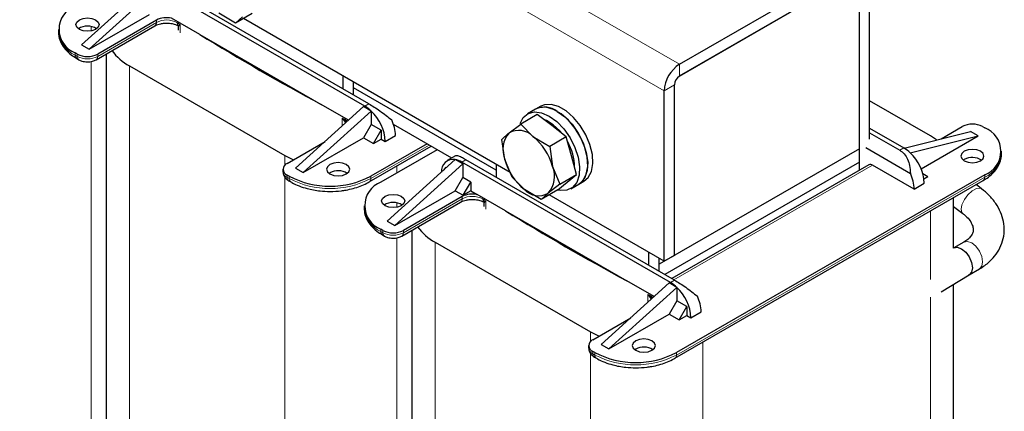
# Model space of a CAD drawing. Header units: millimetres. Extents: x 5 to 418, y 2 to 292.
# Tile 18 of 39: x 253 to 308, y 95 to 117. Entities that reach past the tile are written whole.
import ezdxf

# ---------------------------------------------------------------- set-up
doc = ezdxf.new("R2010")
doc.units = ezdxf.units.MM

msp = doc.modelspace()

# ---------------------------------------------------------------- linework, layer by layer
at = {"color": 7, "linetype": 'Continuous', "lineweight": 18}
for p, q in [((289.0749, 112.7877), (243.8201, 138.9127)), ((289.9235, 114.2574), (282.9376, 118.2902)), ((260.8857, 116.5797), (257.6228, 114.6961)), ((260.8857, 116.5797), (260.8857, 116.7104)), ((262.0428, 116.6348), (262.0428, 116.5642)), ((262.2036, 116.4624), (262.0818, 116.4226)), ((262.2036, 116.4624), (262.1085, 116.3732)), ((262.2036, 116.0052), (262.2036, 116.4624)), ((257.2693, 116.3509), (257.2693, 116.111)), ((256.3783, 114.7614), (256.3783, 114.8921)), ((256.4915, 114.8267), (256.4915, 114.6961)), ((257.6228, 114.6961), (257.6228, 114.8267)), ((256.4915, 114.6961), (256.3783, 114.7614)), ((257.2693, 114.4212), (257.2693, 90.9585)), ((289.9235, 114.2574), (289.9235, 113.6041)), ((259.3906, 114.1654), (259.3906, 86.1417)), ((289.6406, 113.1142), (289.0749, 112.7877)), ((272.6842, 112.0593), (272.4579, 111.9287)), ((271.2043, 110.8325), (271.2043, 111.2665)), ((271.3868, 111.017), (271.2043, 111.2665)), ((271.2043, 111.2665), (271.4161, 111.034)), ((271.3806, 111.1736), (271.3806, 111.2442)), ((276.0218, 109.7732), (272.7832, 107.9036)), ((302.1564, 109.4795), (302.3827, 109.6101)), ((268.0173, 109.1853), (268.0173, 108.6569)), ((278.0582, 108.957), (277.8319, 108.8264)), ((274.2398, 108.6092), (274.2398, 108.222)), ((289.6125, 102.2868), (300.6432, 108.6547)), ((268.0173, 107.9849), (268.0173, 81.1616)), ((268.1446, 107.9689), (268.1446, 108.0995)), ((268.2577, 107.9036), (268.1446, 107.9689)), ((268.2577, 108.0342), (268.2577, 107.9036)), ((272.7832, 107.9036), (272.7832, 108.0342)), ((306.8658, 107.9852), (289.7538, 98.1067)), ((306.8658, 108.1159), (306.8658, 107.9852)), ((277.8563, 106.7828), (274.5934, 104.8992)), ((277.8563, 106.7828), (277.8563, 106.9135)), ((279.0133, 106.8379), (279.0133, 106.7673)), ((279.1742, 106.6656), (279.0523, 106.6257)), ((279.1742, 106.6656), (279.0791, 106.5763)), ((279.1742, 106.2083), (279.1742, 106.6656)), ((274.2398, 106.554), (274.2398, 106.3141)), ((303.8535, 106.111), (303.8535, 102.296)), ((273.3489, 104.9645), (273.3489, 105.0952)), ((273.462, 104.8992), (273.3489, 104.9645)), ((273.462, 105.0299), (273.462, 104.8992)), ((274.5934, 104.8992), (274.5934, 105.0299)), ((274.2398, 104.6243), (274.2398, 81.1616)), ((276.3612, 104.3685), (276.3612, 76.3448)), ((289.6548, 102.2624), (289.4285, 102.1318)), ((288.1749, 101.0356), (288.1749, 101.4696)), ((288.3574, 101.2201), (288.1749, 101.4696)), ((288.1749, 101.4696), (288.3867, 101.2371)), ((288.3511, 101.3767), (288.3511, 101.4473)), ((303.8535, 101.3138), (303.8535, 78.6634)), ((284.9879, 99.3884), (284.9879, 98.86)), ((291.2104, 98.8123), (291.2104, 71.3647)), ((284.9879, 98.188), (284.9879, 71.3647)), ((285.1151, 98.172), (285.1151, 98.3026)), ((285.2283, 98.1067), (285.1151, 98.172)), ((285.2283, 98.2373), (285.2283, 98.1067)), ((289.7538, 98.1067), (289.7538, 98.2373))]:
    msp.add_line(p, q, dxfattribs=at)
at = {"color": 7, "linetype": 'Continuous', "lineweight": 25}
for p, q in [((289.9235, 114.2574), (301.8029, 121.1152)), ((289.9235, 113.6041), (301.8029, 120.462)), ((299.9078, 119.3677), (289.9121, 113.5973)), ((299.9078, 109.5692), (299.9078, 119.3677)), ((300.4735, 110.0958), (300.4735, 119.4493)), ((260.5078, 118.762), (256.7319, 115.3411)), ((272.4579, 111.9287), (260.8614, 118.6233)), ((272.6842, 112.0593), (261.0877, 118.7539)), ((299.9078, 108.3654), (299.9078, 119.1228)), ((260.9321, 118.5171), (257.1561, 115.0962)), ((257.1561, 115.0962), (260.5078, 117.0311)), ((265.276, 116.5437), (264.3447, 117.093)), ((266.1962, 117.075), (265.276, 116.5437)), ((260.8857, 116.7104), (257.6228, 114.8267)), ((263.2892, 115.9153), (261.7262, 116.8175)), ((265.6703, 116.8967), (265.276, 116.5437)), ((280.5274, 108.2502), (265.7185, 116.7992)), ((255.4411, 116.1983), (255.4411, 116.0677)), ((257.54, 114.513), (260.8029, 116.3966)), ((262.0662, 116.4239), (262.0818, 116.4226)), ((262.0988, 116.3567), (262.0988, 116.161)), ((262.1085, 116.3732), (262.1082, 116.3567)), ((263.2892, 115.9153), (270.0301, 112.0238)), ((256.7319, 115.3411), (257.1561, 115.0962)), ((256.4915, 114.8267), (256.3783, 114.8921)), ((258.1019, 114.8373), (258.1019, 87.9378)), ((256.4612, 114.5783), (256.5743, 114.513)), ((259.3906, 114.1654), (268.0173, 109.1853)), ((271.2559, 112.8839), (271.2559, 113.6025)), ((271.8215, 112.5573), (271.8215, 113.276)), ((279.7411, 108.3773), (271.8215, 112.9492)), ((289.0749, 103.3158), (289.0749, 112.7877)), ((289.6406, 103.6424), (289.6406, 113.1142)), ((303.8535, 110.2793), (300.4735, 112.2305)), ((268.6113, 108.4833), (272.3872, 111.9042)), ((269.0355, 108.2383), (272.8115, 111.6593)), ((271.5505, 111.1461), (270.0301, 112.0238)), ((272.8112, 111.6594), (272.3872, 111.9042)), ((272.8115, 111.6593), (272.8112, 111.6594)), ((272.8115, 111.6592), (272.8115, 110.9081)), ((281.9353, 111.7628), (281.4828, 111.5016)), ((282.2182, 111.9261), (281.9353, 111.7628)), ((282.0289, 111.4701), (281.1087, 110.9389)), ((282.8339, 110.848), (282.0289, 111.4701)), ((272.8115, 110.9081), (272.3872, 110.1732)), ((273.363, 110.5897), (272.8115, 110.9081)), ((272.9388, 109.8548), (273.363, 110.5897)), ((273.363, 110.5897), (273.363, 110.0997)), ((277.2784, 109.0478), (274.0478, 110.9128)), ((280.4618, 110.4401), (281.1087, 110.9389)), ((281.1087, 110.9389), (281.7874, 110.2438)), ((283.639, 110.2258), (282.8339, 110.848)), ((300.4735, 110.7123), (302.3827, 109.6101)), ((300.4735, 110.451), (302.1564, 109.4795)), ((302.391, 109.6053), (306.0879, 110.5243)), ((304.4486, 110.1168), (305.6212, 110.7937)), ((306.5122, 110.2794), (306.0879, 110.5243)), ((306.7526, 110.7937), (306.8658, 110.7284)), ((268.1446, 108.7527), (270.2506, 109.9684)), ((269.0355, 108.2383), (272.3872, 110.1732)), ((272.3872, 110.1732), (272.9388, 109.8548)), ((272.9388, 109.8548), (273.363, 110.0997)), ((273.363, 110.0997), (273.5893, 109.9691)), ((273.5893, 109.9691), (274.155, 110.2957)), ((280.2257, 108.9662), (280.0676, 110.0872)), ((281.7874, 110.2438), (282.7188, 109.6946)), ((283.639, 110.2258), (282.7188, 109.6946)), ((283.9235, 109.1778), (283.639, 110.2258)), ((302.7362, 109.3407), (306.5122, 110.2794)), ((303.3397, 108.4479), (306.5122, 110.2794)), ((304.199, 110.0547), (303.8535, 110.2793)), ((272.7003, 107.7204), (276.139, 109.7055)), ((275.9086, 109.8385), (272.7832, 108.0342)), ((276.4743, 109.5119), (273.3489, 107.7077)), ((282.7188, 109.6946), (282.8769, 108.5737)), ((299.9078, 109.5692), (288.7921, 103.1523)), ((299.9078, 108.818), (299.9078, 109.5692)), ((300.2614, 109.6264), (302.7426, 108.1939)), ((302.7362, 109.3406), (302.736, 109.3409)), ((307.803, 109.2915), (307.803, 109.4221)), ((268.0173, 109.1853), (268.4867, 108.9501)), ((277.4784, 108.9651), (273.7024, 105.5442)), ((277.4958, 109.1733), (277.032, 108.9056)), ((277.4784, 108.965), (277.4787, 108.965)), ((277.9027, 108.7202), (277.4787, 108.965)), ((289.4285, 102.1318), (277.8319, 108.8264)), ((289.6548, 102.2624), (278.0582, 108.957)), ((280.6365, 107.9911), (280.2257, 108.9662)), ((284.2079, 108.1298), (283.9235, 109.1778)), ((299.9078, 108.818), (289.1034, 102.5807)), ((299.9078, 108.3654), (299.9078, 108.818)), ((305.7344, 108.9649), (305.6842, 108.9322)), ((267.9103, 108.4261), (267.9103, 108.2955)), ((268.6113, 108.4833), (269.0355, 108.2383)), ((277.9027, 108.7202), (274.1267, 105.2993)), ((276.9269, 108.5323), (276.8459, 108.3921)), ((276.9719, 108.5063), (276.9269, 108.5323)), ((277.9027, 108.7202), (277.9027, 107.969)), ((279.7411, 108.7041), (279.7411, 107.9855)), ((282.8769, 108.5737), (283.2877, 107.5986)), ((300.4432, 108.6745), (289.4954, 102.3545)), ((302.9484, 107.324), (300.6432, 108.6547)), ((268.2577, 108.0342), (268.1446, 108.0995)), ((268.2274, 107.7858), (268.3406, 107.7204)), ((270.5205, 108.2301), (270.4703, 108.1975)), ((277.4784, 107.2342), (277.9027, 107.969)), ((278.3411, 107.7159), (277.9027, 107.969)), ((277.9168, 106.9811), (278.3411, 107.7159)), ((278.3411, 107.7159), (278.3411, 107.226)), ((281.3152, 107.2961), (280.6365, 107.9911)), ((283.1668, 107.2781), (283.6874, 107.7039)), ((283.2877, 107.5986), (284.2079, 108.1298)), ((283.6449, 107.6692), (283.6826, 107.691)), ((283.6874, 107.7039), (284.2079, 108.1298)), ((284.3352, 107.6058), (284.618, 107.7691)), ((289.6709, 97.9236), (306.7829, 107.8021)), ((306.8658, 108.1159), (289.7538, 98.2373)), ((303.4315, 108.1881), (303.7121, 108.0261)), ((303.4949, 107.9007), (303.7121, 108.0261)), ((274.1267, 105.2993), (277.4784, 107.2342)), ((277.4784, 107.2342), (277.9168, 106.9811)), ((278.3411, 107.226), (277.9168, 106.9811)), ((278.3411, 107.226), (278.6968, 107.0206)), ((282.2466, 106.7468), (281.3152, 107.2961)), ((283.1668, 107.2781), (282.2466, 106.7468)), ((283.2877, 107.5986), (282.6408, 107.0998)), ((283.8826, 107.3446), (284.3352, 107.6058)), ((302.9484, 107.324), (303.5141, 107.6505)), ((306.6989, 107.3371), (306.3894, 107.5749)), ((274.5105, 104.7161), (277.7734, 106.5997)), ((277.8563, 106.9135), (274.5934, 105.0299)), ((280.2597, 106.1184), (278.6968, 107.0206)), ((279.0367, 106.627), (279.0523, 106.6257)), ((282.6408, 107.0998), (282.2466, 106.7468)), ((289.0749, 103.3158), (282.6891, 107.0023)), ((305.1422, 104.0478), (305.1422, 106.8549)), ((272.4116, 106.4014), (272.4116, 106.2708)), ((279.0694, 106.5598), (279.0694, 106.3641)), ((279.0791, 106.5763), (279.0788, 106.5598)), ((280.2597, 106.1184), (287.0007, 102.2269)), ((305.1422, 106.3641), (305.6509, 105.9733)), ((273.7024, 105.5442), (274.1267, 105.2993)), ((273.462, 105.0299), (273.3489, 105.0952)), ((275.0724, 105.0404), (275.0724, 78.1409)), ((273.4318, 104.7814), (273.5449, 104.7161)), ((276.3612, 104.3685), (284.9879, 99.3884)), ((305.7145, 104.3783), (305.1489, 104.0518)), ((288.2264, 103.087), (288.2264, 103.8057)), ((288.7921, 102.7604), (288.7921, 103.4791)), ((288.7921, 103.1523), (288.7921, 103.4791)), ((289.6406, 103.6424), (289.0749, 103.3158)), ((288.7921, 102.7604), (288.7921, 103.1523)), ((306.0088, 102.5622), (306.5745, 102.8887)), ((288.521, 101.3492), (287.0007, 102.2269)), ((304.4502, 101.6224), (306.0082, 102.5619)), ((285.5818, 98.6864), (289.3578, 102.1073)), ((286.0061, 98.4414), (289.7821, 101.8624)), ((289.7818, 101.8626), (289.3578, 102.1073)), ((289.7821, 101.8624), (289.7818, 101.8626)), ((289.7821, 101.8623), (289.7821, 101.1112)), ((305.1422, 80.4595), (305.1422, 102.0397)), ((289.7821, 101.1112), (289.3578, 100.3763)), ((290.3336, 100.7928), (289.7821, 101.1112)), ((289.9093, 100.0579), (290.3336, 100.7928)), ((290.3336, 100.7928), (290.3336, 100.3028)), ((285.1151, 98.9558), (287.2211, 100.1715)), ((286.0061, 98.4414), (289.3578, 100.3763)), ((289.3578, 100.3763), (289.9093, 100.0579)), ((289.9093, 100.0579), (290.3336, 100.3028)), ((290.3336, 100.3028), (290.5599, 100.1722)), ((290.5599, 100.1722), (291.1256, 100.4988)), ((284.9879, 99.3884), (285.4572, 99.1533)), ((284.8808, 98.6292), (284.8808, 98.4986)), ((285.5818, 98.6864), (286.0061, 98.4414)), ((287.491, 98.4332), (287.4408, 98.4006)), ((285.2283, 98.2373), (285.1151, 98.3026)), ((285.198, 97.9889), (285.3111, 97.9236))]:
    msp.add_line(p, q, dxfattribs=at)
at = {"color": 7, "linetype": 'Continuous', "lineweight": 25, "flags": 128}
for points in [[(257.5097, 116.1983), (257.3021, 116.1182), (257.0572, 116.0901), (256.8122, 116.1182), (256.6046, 116.1983), (256.4659, 116.3182), (256.4172, 116.4596), (256.4659, 116.601), (256.6046, 116.7208), (256.8122, 116.8009), (257.0572, 116.829), (257.3021, 116.8009), (257.5097, 116.7208), (257.6484, 116.601), (257.6972, 116.4596), (257.6484, 116.3182), (257.5097, 116.1983)], [(281.0699, 110.9639), (281.0701, 110.9646), (281.2523, 111.3033), (281.5243, 111.524), (281.8691, 111.6126), (282.2651, 111.5636), (282.6873, 111.3801)], [(284.3352, 107.6058), (284.5681, 107.8071), (284.7492, 108.147), (284.829, 108.5835), (284.8022, 109.0892), (284.6708, 109.6323), (284.4429, 110.1786), (284.1328, 110.6939), (283.76, 111.1458), (283.3479, 111.5058), (282.9226, 111.7514), (282.5105, 111.867), (282.1377, 111.8456), (281.9353, 111.7628)], [(284.618, 107.7691), (284.851, 107.9704), (285.0321, 108.3103), (285.1118, 108.7468), (285.0851, 109.2525), (284.9536, 109.7955), (284.7257, 110.3419), (284.4156, 110.8572), (284.0428, 111.309), (283.6308, 111.6691), (283.2054, 111.9146), (282.7934, 112.0303), (282.4206, 112.0089), (282.2182, 111.9261)], [(283.1398, 111.6414), (283.5617, 111.3349), (283.9568, 110.9248), (284.3003, 110.4367), (284.5706, 109.9013), (284.7507, 109.3523), (284.8292, 108.8242), (284.8014, 108.3501), (284.6688, 107.9598), (284.4399, 107.6779), (284.3352, 107.6058)], [(282.9188, 110.8969), (282.5338, 111.133), (282.3929, 111.1888)], [(282.6873, 111.3801), (283.1092, 111.0737), (283.5043, 110.6635), (283.8477, 110.1754), (284.118, 109.6401), (284.2981, 109.0911), (284.3767, 108.5629), (284.3488, 108.0888), (284.2163, 107.6986), (283.9874, 107.4167), (283.6765, 107.2608), (283.3032, 107.2409), (283.1512, 107.2691)], [(283.4043, 110.411), (283.2862, 110.5515), (282.9188, 110.8969)], [(305.7344, 109.4221), (305.5956, 109.3023), (305.5469, 109.1609), (305.5956, 109.0195), (305.7344, 108.8996), (305.942, 108.8195), (306.1869, 108.7914), (306.4318, 108.8195), (306.6395, 108.8996), (306.7782, 109.0195), (306.8269, 109.1609), (306.7782, 109.3023), (306.6395, 109.4221), (306.4318, 109.5022), (306.1869, 109.5303), (305.942, 109.5022), (305.7344, 109.4221)], [(270.5205, 108.6874), (270.3817, 108.5675), (270.333, 108.4261), (270.3817, 108.2847), (270.5205, 108.1649), (270.7281, 108.0848), (270.973, 108.0566), (271.2179, 108.0848), (271.4256, 108.1649), (271.5643, 108.2847), (271.613, 108.4261), (271.5643, 108.5675), (271.4256, 108.6874), (271.2179, 108.7674), (270.973, 108.7956), (270.7281, 108.7674), (270.5205, 108.6874)], [(283.6826, 107.691), (283.6857, 107.6928), (283.8772, 107.8592)], [(274.4803, 106.4014), (274.2726, 106.3213), (274.0277, 106.2932), (273.7828, 106.3213), (273.5752, 106.4014), (273.4364, 106.5213), (273.3877, 106.6627), (273.4364, 106.8041), (273.5752, 106.9239), (273.7828, 107.004), (274.0277, 107.0321), (274.2726, 107.004), (274.4803, 106.9239), (274.619, 106.8041), (274.6677, 106.6627), (274.619, 106.5213), (274.4803, 106.4014)], [(305.1489, 104.0518), (305.3461, 104.0901), (305.5788, 104.0092), (305.8115, 103.8214), (306.0088, 103.5553), (306.1406, 103.2514), (306.1869, 102.9559)], [(305.1535, 104.0544), (305.3461, 104.0901), (305.5788, 104.0092), (305.8115, 103.8214), (306.0088, 103.5553), (306.1406, 103.2514), (306.1869, 102.9559)], [(306.1869, 102.9559), (306.1406, 102.7139), (306.0088, 102.5622), (305.9438, 102.5346)], [(306.1869, 102.9559), (306.1406, 102.7139), (306.0088, 102.5622), (306.0066, 102.5609)], [(287.491, 98.8905), (287.3523, 98.7706), (287.3036, 98.6292), (287.3523, 98.4878), (287.491, 98.368), (287.6987, 98.2879), (287.9436, 98.2597), (288.1885, 98.2879), (288.3961, 98.368), (288.5349, 98.4878), (288.5836, 98.6292), (288.5349, 98.7706), (288.3961, 98.8905), (288.1885, 98.9706), (287.9436, 98.9987), (287.6987, 98.9706), (287.491, 98.8905)]]:
    msp.add_lwpolyline(points, dxfattribs=at)
at = {"color": 7, "linetype": 'Continuous', "lineweight": 18, "flags": 128}
for points in [[(271.4967, 111.0974), (271.4883, 111.1042), (271.3806, 111.1736)], [(305.6479, 105.9756), (305.6061, 106.0213), (305.5587, 106.2051), (305.6051, 106.4573), (305.7382, 106.7397), (305.9378, 107.0092), (306.1735, 107.2248), (306.4094, 107.3537), (306.6096, 107.3762), (306.6988, 107.3372)], [(305.7145, 104.3783), (305.9118, 104.4166), (306.1445, 104.3358), (306.3772, 104.148), (306.5745, 103.8818), (306.7063, 103.5779), (306.7526, 103.2825)], [(306.7526, 103.2825), (306.7063, 103.0405), (306.5745, 102.8887), (306.5745, 102.8887)], [(288.4673, 101.3005), (288.4589, 101.3073), (288.3511, 101.3767)]]:
    msp.add_lwpolyline(points, dxfattribs=at)
at = {"color": 7, "linetype": 'Continuous', "lineweight": 25}
for centre, radius, start, end in [((256.8741, 116.1983), 1.3972, 110.78342, 249.21658), ((261.4537, 115.6053), 1.2425, 77.32949, 117.20225), ((257.0572, 115.4762), 0.9069, 56.33248, 123.66752), ((333.5772, 229.8867), 133.9025, 238.337192, 241.668184), ((257.0572, 115.9185), 1.2296, 242.60967, 297.39033), ((260.721, 116.6676), 2.834, 215.57901, 242.001), ((290.9172, 112.7038), 1.8442, 122.60548, 177.39452), ((290.2547, 113.0863), 0.6147, 122.60548, 177.39452), ((271.5107, 110.3195), 1.8673, 45.85457, 59.51629), ((271.0875, 109.8417), 2.5051, 2.91529, 46.51141), ((282.4385, 110.7193), 1.1585, 52.743, 115.73995), ((271.9887, 110.2427), 2.1669, 1.40067, 25.2093), ((281.544, 109.5109), 1.4264, 139.34907, 202.44913), ((281.0007, 109.5049), 1.0793, 43.20253, 119.95198), ((306.1869, 109.7019), 1.2296, 62.60967, 117.39033), ((306.37, 109.4221), 1.3972, 290.78342, 69.21658), ((279.7365, 107.7154), 3.2556, 15.28431, 50.95174), ((281.3401, 108.5454), 2.7558, 359.94607, 30.4267), ((301.4354, 108.0009), 1.8673, 45.85457, 59.51629), ((301.0122, 107.5231), 2.5051, 2.91529, 46.51141), ((277.3567, 108.3206), 0.6559, 79.30639, 185.03706), ((277.2344, 107.823), 1.1678, 59.22499, 77.92714), ((283.3662, 109.8244), 3.2556, 195.28431, 230.95174), ((306.1843, 108.138), 0.9414, 57.53567, 118.55302), ((268.2685, 108.4261), 0.3493, 110.78342, 249.21658), ((270.9704, 107.4032), 0.9414, 57.53567, 118.55302), ((281.5587, 108.029), 1.4264, 319.34907, 22.44913), ((300.526, 108.4912), 0.2012, 54.38242, 114.30712), ((270.5205, 112.4013), 4.9185, 242.60967, 297.39033), ((273.8447, 106.4014), 1.3972, 110.78342, 249.21658), ((300.7821, 107.271), 2.1669, 1.40067, 25.2093), ((282.102, 108.0349), 1.0793, 223.20253, 299.95198), ((278.4243, 105.8084), 1.2425, 77.32949, 117.20225), ((274.0277, 105.6793), 0.9069, 56.33248, 123.66752), ((350.5478, 220.0898), 133.9025, 238.337192, 241.668184), ((274.0277, 106.1216), 1.2296, 242.60967, 297.39033), ((277.6916, 106.8707), 2.834, 215.57901, 242.001), ((288.4812, 100.5226), 1.8673, 45.85457, 59.51629), ((288.058, 100.0448), 2.5051, 2.91529, 46.51141), ((288.9593, 100.4458), 2.1669, 1.40067, 25.2093), ((285.2391, 98.6292), 0.3493, 110.78342, 249.21658), ((287.941, 97.6063), 0.9414, 57.53567, 118.55302), ((287.491, 102.6044), 4.9185, 242.60967, 297.39033)]:
    msp.add_arc(centre, radius, start, end, dxfattribs=at)
at = {"color": 7, "linetype": 'Continuous', "lineweight": 18}
for centre, radius, start, end in [((260.6897, 116.5581), 0.1972, 305.01333, 6.29885), ((261.4498, 115.4977), 1.2202, 60.92664, 117.53507), ((262.2858, 116.5549), 0.2432, 177.81824, 212.97844), ((328.8751, 222.0382), 124.8652, 237.640088, 237.727417), ((257.0425, 116.2274), 1.6094, 185.6948, 245.62534), ((262.0279, 116.3615), 0.0815, 8.30306, 48.59541), ((256.5743, 114.7398), 0.1972, 173.70115, 234.98667), ((256.6817, 114.6719), 0.1918, 172.74121, 235.97315), ((257.0572, 115.7879), 1.2296, 242.60967, 297.39033), ((257.4226, 114.6764), 0.2012, 305.70095, 5.62013), ((338.0326, 237.9012), 143.1865, 242.178264, 242.257975), ((271.631, 111.163), 0.2507, 177.58056, 210.97892), ((271.4345, 110.9685), 0.0681, 105.7178, 134.53061), ((306.2015, 109.4512), 1.6094, 294.37466, 354.3052), ((268.3106, 108.3354), 0.4024, 185.6948, 245.62534), ((268.3406, 107.9473), 0.1972, 173.70115, 234.98667), ((268.4474, 107.8792), 0.1913, 172.68493, 236.5366), ((270.5205, 112.2707), 4.9185, 242.60967, 297.39033), ((272.5885, 107.8817), 0.196, 303.76086, 6.41234), ((306.6698, 107.9636), 0.1972, 305.01333, 6.29885), ((277.6603, 106.7612), 0.1972, 305.01333, 6.29885), ((278.4204, 105.7008), 1.2202, 60.92664, 117.53507), ((279.2563, 106.758), 0.2432, 177.81824, 212.97844), ((345.8457, 212.2413), 124.8652, 237.640088, 237.727417), ((278.9985, 106.5646), 0.0815, 8.30306, 48.59541), ((274.0131, 106.4305), 1.6094, 185.6948, 245.62534), ((273.5449, 104.9429), 0.1972, 173.70115, 234.98667), ((273.6523, 104.875), 0.1918, 172.74121, 235.97315), ((274.0277, 105.991), 1.2296, 242.60967, 297.39033), ((274.3931, 104.8795), 0.2012, 305.70095, 5.62013), ((355.0032, 228.1043), 143.1865, 242.178264, 242.257975), ((288.6016, 101.3661), 0.2507, 177.58056, 210.97892), ((288.4051, 101.1716), 0.0681, 105.7178, 134.53061), ((285.2812, 98.5385), 0.4024, 185.6948, 245.62534), ((285.3111, 98.1504), 0.1972, 173.70115, 234.98667), ((285.418, 98.0823), 0.1913, 172.68493, 236.5366), ((287.491, 102.4738), 4.9185, 242.60967, 297.39033), ((289.559, 98.0848), 0.196, 303.76086, 6.41234)]:
    msp.add_arc(centre, radius, start, end, dxfattribs=at)
at = {"color": 7, "linetype": 'Continuous', "lineweight": 25}
for points, knots in [([(260.807, 116.3961), (260.8149, 116.4015), (260.853, 116.428), (260.9633, 116.4716), (261.1297, 116.5181), (261.2982, 116.5426), (261.411, 116.545), (261.4514, 116.5459)], [0, 0, 0, 0, 0.06487218, 0.31406412, 0.55015824, 0.83891604, 1, 1, 1, 1]), ([(261.4514, 116.5459), (261.5564, 116.5405), (261.7029, 116.5329), (261.8893, 116.487), (261.9963, 116.4515), (262.0475, 116.4225), (262.0608, 116.415)], [0, 0, 0, 0, 0.4502817, 0.6279548, 0.9035848, 1, 1, 1, 1]), ([(255.4546, 116.0609), (255.4546, 115.9744), (255.4547, 115.7566), (255.5863, 115.4199), (255.8192, 115.0778), (256.1154, 114.7937), (256.3573, 114.6468), (256.4654, 114.5812)], [0, 0, 0, 0, 0.14671412, 0.36932146, 0.59528403, 0.81923441, 1, 1, 1, 1]), ([(262.0555, 116.4225), (262.0618, 116.4186), (262.0744, 116.4107), (262.0885, 116.3922), (262.0972, 116.3712), (262.098, 116.3564), (262.0984, 116.3493)], [0, 0, 0, 0, 0.2625685, 0.5217072, 0.769584, 1, 1, 1, 1]), ([(256.5743, 114.513), (256.6294, 114.486), (256.7696, 114.4174), (257.038, 114.3793), (257.3208, 114.4086), (257.4752, 114.4821), (257.54, 114.513)], [0, 0, 0, 0, 0.18780458, 0.47788398, 0.78076621, 1, 1, 1, 1]), ([(272.6842, 112.0593), (272.7781, 112.0031), (272.9711, 111.8873), (273.3016, 111.6617), (273.6392, 111.4144), (273.8452, 111.2491), (273.9493, 111.1657)], [0, 0, 0, 0, 0.2332603, 0.4797469, 0.7373766, 1, 1, 1, 1]), ([(280.0676, 110.0872), (280.1168, 110.1359), (280.2162, 110.2344), (280.3794, 110.3711), (280.4618, 110.4401)], [0, 0, 0, 0, 0.495458, 1, 1, 1, 1]), ([(302.1564, 109.4795), (302.2418, 109.4178), (302.4166, 109.2914), (302.5995, 108.9876), (302.7207, 108.6168), (302.7351, 108.3403), (302.7426, 108.1939)], [0, 0, 0, 0, 0.234403, 0.4797434, 0.7246053, 1, 1, 1, 1]), ([(278.0582, 108.957), (277.9726, 109.0044), (277.7974, 109.1014), (277.6178, 109.1699), (277.5173, 109.1912), (277.5044, 109.1699), (277.5012, 109.1645)], [0, 0, 0, 0, 0.2901492, 0.5938369, 0.8969322, 1, 1, 1, 1]), ([(306.7773, 107.806), (306.8517, 107.8486), (307.0461, 107.9597), (307.305, 108.1813), (307.5523, 108.4676), (307.7214, 108.7964), (307.8073, 109.0777), (307.7936, 109.2432), (307.7901, 109.2852)], [0, 0, 0, 0, 0.1211477, 0.3164419, 0.5153917, 0.7184198, 0.928489, 1, 1, 1, 1]), ([(267.9113, 108.2942), (267.9195, 108.2236), (267.9353, 108.0872), (268.0532, 107.9072), (268.1672, 107.8277), (268.2274, 107.7858)], [0, 0, 0, 0, 0.3361576, 0.6493205, 1, 1, 1, 1]), ([(268.3448, 107.7234), (268.3647, 107.7102), (268.5001, 107.6203), (268.8042, 107.4931), (269.2076, 107.358), (269.6009, 107.2716), (270.0242, 107.2082), (270.3349, 107.199), (270.5205, 107.1934)], [0, 0, 0, 0, 0.0360413, 0.2450616, 0.4555094, 0.6109689, 0.7677136, 1, 1, 1, 1]), ([(270.5205, 107.1934), (270.7343, 107.2006), (271.0348, 107.2106), (271.4638, 107.2767), (271.8163, 107.3538), (272.2054, 107.4814), (272.5031, 107.6048), (272.6536, 107.6987), (272.6947, 107.7244)], [0, 0, 0, 0, 0.26756109, 0.37590299, 0.55384228, 0.73551312, 0.92773537, 1, 1, 1, 1]), ([(306.5745, 102.8887), (306.6766, 102.952), (306.9589, 103.1271), (307.3327, 103.4688), (307.6686, 103.9306), (307.8831, 104.4362), (307.9702, 104.9796), (307.928, 105.52), (307.7663, 106.0429), (307.4906, 106.538), (307.1329, 106.9763), (306.8361, 107.223), (306.6989, 107.3371)], [0, 0, 0, 0, 0.0646406, 0.1786669, 0.2791477, 0.3869783, 0.4913057, 0.5937519, 0.6960099, 0.8002408, 0.9076443, 1, 1, 1, 1]), ([(277.7776, 106.5992), (277.7855, 106.6046), (277.8236, 106.6311), (277.9339, 106.6747), (278.1003, 106.7212), (278.2688, 106.7457), (278.3816, 106.7481), (278.422, 106.749)], [0, 0, 0, 0, 0.06487218, 0.31406412, 0.55015824, 0.83891604, 1, 1, 1, 1]), ([(278.422, 106.749), (278.527, 106.7436), (278.6735, 106.736), (278.8598, 106.6901), (278.9668, 106.6546), (279.0181, 106.6256), (279.0314, 106.6181)], [0, 0, 0, 0, 0.4502817, 0.6279548, 0.9035848, 1, 1, 1, 1]), ([(279.0261, 106.6256), (279.0324, 106.6217), (279.0449, 106.6138), (279.059, 106.5953), (279.0678, 106.5743), (279.0686, 106.5595), (279.0689, 106.5524)], [0, 0, 0, 0, 0.2625685, 0.5217072, 0.769584, 1, 1, 1, 1]), ([(272.4252, 106.264), (272.4252, 106.1775), (272.4252, 105.9597), (272.5569, 105.623), (272.7898, 105.2809), (273.0859, 104.9968), (273.3279, 104.8499), (273.436, 104.7843)], [0, 0, 0, 0, 0.14671412, 0.36932146, 0.59528403, 0.81923441, 1, 1, 1, 1]), ([(305.6509, 105.9733), (305.7054, 105.9289), (305.8672, 105.7974), (306.0631, 105.5689), (306.1974, 105.3148), (306.2411, 105.0965), (306.2195, 104.915), (306.1264, 104.724), (305.9581, 104.5351), (305.7882, 104.4257), (305.7145, 104.3783)], [0, 0, 0, 0, 0.0671298, 0.1989755, 0.3314198, 0.468969, 0.6235013, 0.7689786, 0.8998732, 1, 1, 1, 1]), ([(273.5449, 104.7161), (273.6, 104.6891), (273.7402, 104.6205), (274.0086, 104.5824), (274.2913, 104.6117), (274.4457, 104.6852), (274.5105, 104.7161)], [0, 0, 0, 0, 0.1878046, 0.477884, 0.7807662, 1, 1, 1, 1]), ([(289.6548, 102.2624), (289.7486, 102.2062), (289.9416, 102.0904), (290.2722, 101.8648), (290.6098, 101.6175), (290.8158, 101.4522), (290.9198, 101.3688)], [0, 0, 0, 0, 0.2332603, 0.4797469, 0.7373766, 1, 1, 1, 1]), ([(284.8819, 98.4973), (284.89, 98.4267), (284.9059, 98.2903), (285.0237, 98.1103), (285.1378, 98.0308), (285.198, 97.9889)], [0, 0, 0, 0, 0.3361576, 0.6493205, 1, 1, 1, 1]), ([(285.3154, 97.9265), (285.3353, 97.9133), (285.4707, 97.8234), (285.7748, 97.6963), (286.1782, 97.5611), (286.5715, 97.4747), (286.9947, 97.4113), (287.3055, 97.4021), (287.491, 97.3965)], [0, 0, 0, 0, 0.0360413, 0.2450616, 0.4555094, 0.6109689, 0.7677136, 1, 1, 1, 1]), ([(287.491, 97.3965), (287.7049, 97.4037), (288.0053, 97.4137), (288.4344, 97.4798), (288.7869, 97.5569), (289.1759, 97.6845), (289.4736, 97.808), (289.6242, 97.9019), (289.6653, 97.9275)], [0, 0, 0, 0, 0.26756109, 0.37590299, 0.55384228, 0.73551312, 0.92773537, 1, 1, 1, 1])]:
    msp.add_open_spline(points, degree=3, knots=knots, dxfattribs=at)

doc.saveas('drawing.dxf')
